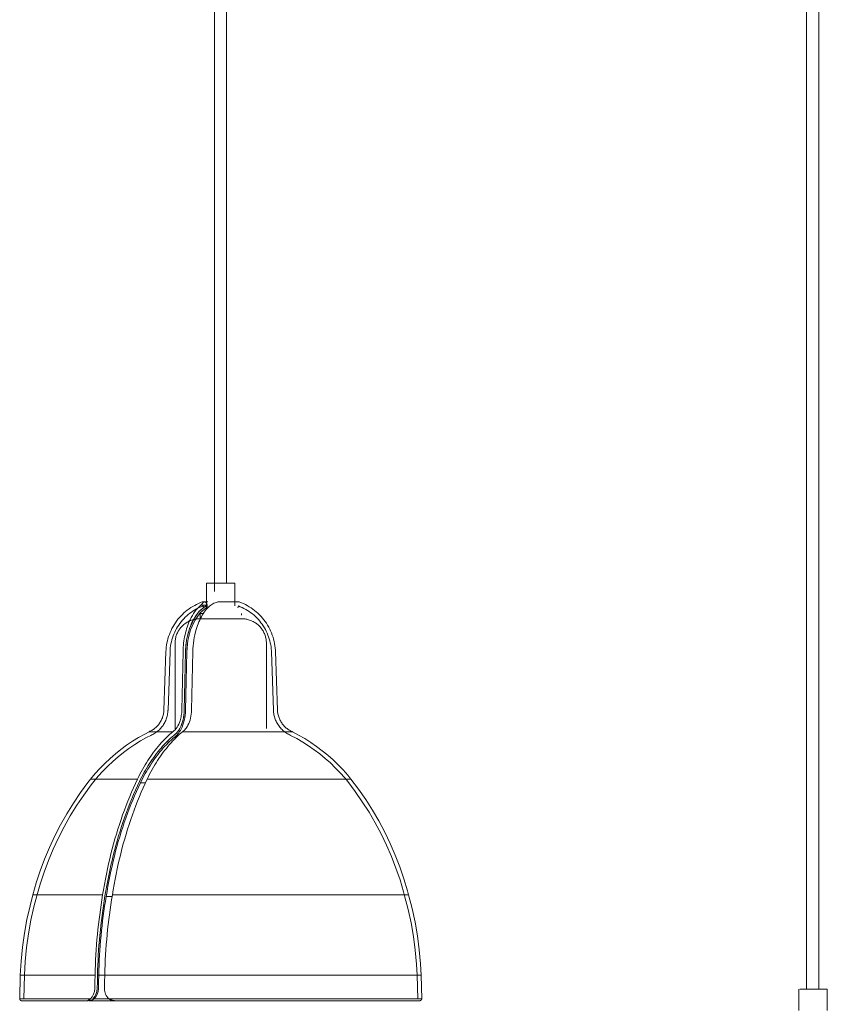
# Model space of a CAD drawing. Header units: millimetres. Extents: x 5395 to 9802, y 581 to 7363.
# Tile 3 of 12: x 5734 to 6131, y 1175 to 1660. Entities that reach past the tile are written whole.
import ezdxf

# ---------------------------------------------------------------- set-up
doc = ezdxf.new("R2010")
doc.units = ezdxf.units.MM
doc.layers.add('Luminarias', color=7, linetype='Continuous', lineweight=20)

# ---------------------------------------------------------------- blocks, each defined once
blk = doc.blocks.new('64255-124-5L - 64314-44-5L SAMBA Black_ribbon beige pendant lamp ø450-5L-802894-Alzado_PDF')
at = {"layer": 'Luminarias', "lineweight": 9}
for p, q in [((5829.58, 1983.84), (5829.58, 1378.51)), ((5835.58, 1382.5), (5835.58, 1983.84)), ((6121.21, 1979.77), (6121.21, 1182.5)), ((6127.21, 1182.5), (6127.21, 1979.77)), ((5825.71, 1382.5), (5825.71, 1370.5)), ((5828.48, 1382.5), (5825.76, 1382.5)), ((5839.71, 1382.5), (5828.48, 1382.5)), ((5839.71, 1371.41), (5839.71, 1382.5)), ((5822.17, 1368.69), (5819.43, 1364.89)), ((5825.39, 1371.31), (5822.18, 1368.7)), ((5822.51, 1367.69), (5822.51, 1365)), ((5824.07, 1367.69), (5822.59, 1367.69)), ((5826.01, 1371.67), (5822.84, 1371.67)), ((5824, 1371.31), (5824.35, 1370.38)), ((5826.04, 1370.38), (5825.35, 1370.38)), ((5825.35, 1370.38), (5826.04, 1370.38)), ((5826, 1370.5), (5825.76, 1370.5)), ((5826.01, 1371.67), (5826.01, 1371.25)), ((5826.38, 1370.38), (5826.04, 1370.38)), ((5826.04, 1370.38), (5826.38, 1370.38)), ((5841.07, 1370.38), (5841.42, 1371.31)), ((5842.9, 1366.79), (5842.9, 1367.69)), ((5819.42, 1364.88), (5817.3, 1360.1)), ((5822.56, 1365), (5822.59, 1365)), ((5817.3, 1360.09), (5815.93, 1354.62)), ((5815.92, 1354.61), (5815.37, 1348.75)), ((5805.74, 1348.82), (5804.75, 1320.04)), ((5807.74, 1348.75), (5806.75, 1319.97)), ((5810.21, 1352.89), (5810.21, 1310.76)), ((5855.21, 1310.92), (5855.21, 1352.89)), ((5858.67, 1319.97), (5857.68, 1348.75)), ((5860.67, 1320.04), (5859.67, 1348.82)), ((5797.6, 1309.39), (5809.13, 1309.39)), ((5810.05, 1306.67), (5809.73, 1306.67)), ((5810.21, 1306.96), (5810.21, 1305.73)), ((5813.92, 1309.39), (5860.83, 1309.39)), ((5860.83, 1309.39), (5867.7, 1309.39)), ((5768.67, 1286.05), (5791.71, 1286.05)), ((5796.5, 1286.05), (5883.81, 1286.05)), ((5883.81, 1286.05), (5896.68, 1286.05)), ((5795.56, 1284.18), (5793.12, 1284.18)), ((5740.27, 1228.99), (5774.56, 1228.99)), ((5776.11, 1228.21), (5779.04, 1228.21)), ((5779.34, 1228.99), (5906.47, 1228.99)), ((5906.47, 1228.99), (5925.08, 1228.99)), ((5734.01, 1189.53), (5733.73, 1177.89)), ((5770.81, 1189.53), (5734.06, 1189.53)), ((5736.01, 1189.47), (5735.73, 1177.84)), ((5775.39, 1189.44), (5772.41, 1189.44)), ((5911.42, 1189.53), (5775.6, 1189.53)), ((5931.28, 1189.53), (5911.42, 1189.53)), ((5929.69, 1177.84), (5929.4, 1189.47)), ((5931.69, 1177.89), (5931.4, 1189.53)), ((6117.37, 1182.5), (6117.37, 1172.06)), ((6130.86, 1182.5), (6117.88, 1182.5)), ((6131.29, 1182.5), (6130.86, 1182.5)), ((6131.37, 1172.15), (6131.37, 1182.5)), ((5733.82, 1177.89), (5768.57, 1177.89)), ((5766.69, 1176.89), (5767.28, 1176.89)), ((5769.72, 1177.84), (5770.33, 1177.84)), ((5769.72, 1177.84), (5770.33, 1177.84)), ((5777.46, 1177.84), (5770.32, 1177.84)), ((5777.46, 1177.84), (5770.32, 1177.84)), ((5777.62, 1177.89), (5911.65, 1177.89)), ((5911.65, 1177.89), (5931.56, 1177.89))]:
    blk.add_line(p, q, dxfattribs=at)
at = {"layer": 'Luminarias', "lineweight": 9, "flags": 128}
for points in [[(5805.74, 1348.82), (5805.8, 1349.9), (5805.9, 1350.97), (5806.05, 1352.04), (5806.23, 1353.11), (5806.46, 1354.16), (5806.74, 1355.21), (5807.05, 1356.24), (5807.41, 1357.26), (5807.8, 1358.27), (5808.24, 1359.26), (5808.71, 1360.23), (5809.22, 1361.18), (5809.77, 1362.11), (5810.36, 1363.01), (5810.98, 1363.9), (5811.64, 1364.75), (5812.33, 1365.58), (5813.06, 1366.38), (5813.81, 1367.16), (5814.6, 1367.9), (5815.41, 1368.61), (5816.26, 1369.28), (5817.13, 1369.92), (5818.02, 1370.53), (5818.94, 1371.1), (5819.88, 1371.63), (5820.84, 1372.13), (5821.82, 1372.59), (5822.81, 1373), (5823.56, 1373.29)], [(5823.56, 1373.29), (5823.6, 1373.3), (5823.64, 1373.31), (5823.68, 1373.32), (5823.72, 1373.33), (5823.76, 1373.34), (5823.81, 1373.34), (5823.85, 1373.35), (5823.89, 1373.35), (5823.92, 1373.35)], [(5824.61, 1373.35), (5824.48, 1373.35), (5824.36, 1373.35), (5824.26, 1373.35), (5824.17, 1373.35), (5824.09, 1373.35), (5824.03, 1373.35), (5823.98, 1373.35), (5823.94, 1373.35), (5823.92, 1373.35), (5823.92, 1373.35)], [(5823.92, 1373.35), (5823.92, 1373.35), (5823.94, 1373.35), (5823.98, 1373.35), (5824.03, 1373.35), (5824.09, 1373.35), (5824.17, 1373.35), (5824.26, 1373.35), (5824.36, 1373.35), (5824.48, 1373.35), (5824.61, 1373.35), (5824.75, 1373.35), (5824.91, 1373.35), (5825.08, 1373.35), (5825.26, 1373.35), (5825.45, 1373.35), (5825.66, 1373.35), (5825.7, 1373.35)], [(5825.7, 1373.35), (5825.91, 1373.35), (5826.14, 1373.35), (5826.38, 1373.35)], [(5839.72, 1373.35), (5839.5, 1373.35), (5839.27, 1373.35), (5839.03, 1373.35), (5838.78, 1373.35), (5838.53, 1373.35), (5838.26, 1373.35), (5837.98, 1373.35), (5837.7, 1373.35), (5837.4, 1373.35), (5837.1, 1373.35), (5836.79, 1373.35), (5836.48, 1373.35), (5836.16, 1373.35), (5835.83, 1373.35), (5835.5, 1373.35), (5835.16, 1373.35), (5834.82, 1373.35), (5834.48, 1373.35), (5834.14, 1373.35), (5833.79, 1373.35), (5833.44, 1373.35), (5833.09, 1373.35), (5832.74, 1373.35), (5832.38, 1373.35), (5832.03, 1373.35), (5831.68, 1373.35), (5831.62, 1373.35)], [(5839, 1373.35), (5839.24, 1373.35), (5839.47, 1373.35), (5839.69, 1373.35), (5839.89, 1373.35), (5840.09, 1373.35), (5840.28, 1373.35), (5840.45, 1373.35), (5840.61, 1373.35), (5840.76, 1373.35), (5840.89, 1373.35), (5841.01, 1373.35), (5841.12, 1373.35), (5841.22, 1373.35), (5841.3, 1373.35), (5841.37, 1373.35), (5841.42, 1373.35), (5841.46, 1373.35), (5841.49, 1373.35), (5841.5, 1373.35), (5841.5, 1373.35)], [(5841.5, 1373.35), (5841.49, 1373.35), (5841.47, 1373.35), (5841.44, 1373.35), (5841.39, 1373.35), (5841.32, 1373.35), (5841.25, 1373.35), (5841.16, 1373.35), (5841.05, 1373.35), (5840.94, 1373.35), (5840.81, 1373.35), (5840.66, 1373.35), (5840.51, 1373.35), (5840.34, 1373.35), (5840.16, 1373.35), (5839.96, 1373.35), (5839.76, 1373.35), (5839.72, 1373.35)], [(5841.5, 1373.35), (5841.54, 1373.35), (5841.58, 1373.34), (5841.62, 1373.34), (5841.66, 1373.33), (5841.71, 1373.33), (5841.75, 1373.32), (5841.79, 1373.31), (5841.83, 1373.3), (5841.85, 1373.29)], [(5841.85, 1373.29), (5842.86, 1372.9), (5843.85, 1372.47), (5844.83, 1372.01), (5845.78, 1371.5), (5846.72, 1370.96), (5847.63, 1370.38), (5848.52, 1369.76), (5849.38, 1369.11), (5850.21, 1368.43), (5851.02, 1367.71), (5851.8, 1366.96), (5852.55, 1366.18), (5853.26, 1365.37), (5853.95, 1364.53), (5854.59, 1363.67), (5855.21, 1362.78), (5855.79, 1361.87), (5856.33, 1360.93), (5856.83, 1359.98), (5857.29, 1359), (5857.72, 1358.01), (5858.1, 1357), (5858.45, 1355.98), (5858.75, 1354.94), (5859.01, 1353.89), (5859.23, 1352.83), (5859.41, 1351.77), (5859.54, 1350.7), (5859.63, 1349.62), (5859.67, 1348.82)], [(5807.74, 1348.75), (5807.79, 1349.75), (5807.89, 1350.74), (5808.02, 1351.73), (5808.2, 1352.72), (5808.41, 1353.7), (5808.66, 1354.67), (5808.95, 1355.62), (5809.28, 1356.57), (5809.65, 1357.5), (5810.05, 1358.41), (5810.49, 1359.31), (5810.96, 1360.19), (5811.47, 1361.05), (5812.02, 1361.89), (5812.59, 1362.71), (5813.2, 1363.5), (5813.84, 1364.27), (5814.51, 1365.01), (5815.21, 1365.73), (5815.94, 1366.42), (5816.7, 1367.07), (5817.48, 1367.7), (5818.28, 1368.29), (5819.11, 1368.85), (5819.96, 1369.38), (5820.83, 1369.88), (5821.72, 1370.33), (5822.63, 1370.76), (5823.55, 1371.14), (5824, 1371.31)], [(5815.98, 1348.71), (5816.51, 1354.35), (5817.84, 1359.62), (5819.88, 1364.22), (5822.53, 1367.87), (5825.62, 1370.38)], [(5841.42, 1371.31), (5842.35, 1370.95), (5843.26, 1370.54), (5844.16, 1370.1), (5845.04, 1369.62), (5845.9, 1369.11), (5846.74, 1368.57), (5847.55, 1367.99), (5848.35, 1367.38), (5849.11, 1366.73), (5849.85, 1366.06), (5850.57, 1365.36), (5851.25, 1364.63), (5851.91, 1363.88), (5852.53, 1363.09), (5853.12, 1362.29), (5853.68, 1361.46), (5854.21, 1360.61), (5854.7, 1359.74), (5855.16, 1358.85), (5855.58, 1357.94), (5855.96, 1357.02), (5856.31, 1356.08), (5856.62, 1355.13), (5856.89, 1354.16), (5857.12, 1353.19), (5857.31, 1352.21), (5857.47, 1351.22), (5857.58, 1350.23), (5857.65, 1349.23), (5857.68, 1348.75)], [(5810.21, 1352.89), (5810.21, 1353.37), (5810.24, 1353.86), (5810.29, 1354.34), (5810.36, 1354.82), (5810.45, 1355.29), (5810.55, 1355.77), (5810.68, 1356.24), (5810.82, 1356.7), (5810.98, 1357.16), (5811.16, 1357.61), (5811.36, 1358.05), (5811.57, 1358.48), (5811.81, 1358.91), (5812.06, 1359.32), (5812.32, 1359.73), (5812.6, 1360.12), (5812.9, 1360.51), (5813.21, 1360.88), (5813.54, 1361.24), (5813.88, 1361.58), (5814.23, 1361.91), (5814.6, 1362.23), (5814.98, 1362.53), (5815.37, 1362.81), (5815.78, 1363.08), (5816.19, 1363.34), (5816.61, 1363.58), (5817.04, 1363.8), (5817.48, 1364), (5817.93, 1364.18), (5818.39, 1364.35), (5818.85, 1364.5), (5819.32, 1364.63), (5819.79, 1364.74), (5820.26, 1364.83), (5820.74, 1364.9), (5821.23, 1364.96), (5821.71, 1364.99), (5822.19, 1365.01), (5822.32, 1365.01)], [(5826.44, 1365.01), (5826.12, 1365.01), (5825.8, 1365.01), (5825.5, 1365.01), (5825.2, 1365.01), (5824.92, 1365.01), (5824.65, 1365.01), (5824.4, 1365.01), (5824.16, 1365.01), (5823.93, 1365.01), (5823.71, 1365.01), (5823.51, 1365.01), (5823.33, 1365.01), (5823.16, 1365.01), (5823, 1365.01), (5822.86, 1365.01), (5822.74, 1365.01), (5822.63, 1365.01), (5822.54, 1365.01), (5822.46, 1365.01), (5822.4, 1365.01), (5822.36, 1365.01), (5822.33, 1365.01), (5822.32, 1365.01)], [(5822.32, 1365.01), (5822.33, 1365.01), (5822.36, 1365.01), (5822.4, 1365.01), (5822.46, 1365.01), (5822.53, 1365.01), (5822.62, 1365.01), (5822.73, 1365.01), (5822.85, 1365.01), (5822.99, 1365.01), (5823.14, 1365.01), (5823.31, 1365.01), (5823.5, 1365.01), (5823.7, 1365.01), (5823.91, 1365.01), (5824.14, 1365.01), (5824.38, 1365.01), (5824.63, 1365.01), (5824.9, 1365.01)], [(5843.09, 1365.01), (5843.08, 1365.01), (5843.06, 1365.01), (5843.02, 1365.01), (5842.96, 1365.01), (5842.88, 1365.01), (5842.79, 1365.01), (5842.69, 1365.01), (5842.56, 1365.01), (5842.43, 1365.01), (5842.27, 1365.01), (5842.1, 1365.01), (5841.92, 1365.01), (5841.72, 1365.01), (5841.51, 1365.01), (5841.28, 1365.01), (5841.04, 1365.01), (5840.78, 1365.01), (5840.51, 1365.01), (5840.23, 1365.01), (5839.94, 1365.01), (5839.64, 1365.01), (5839.32, 1365.01), (5839, 1365.01), (5838.66, 1365.01), (5838.32, 1365.01), (5837.96, 1365.01), (5837.6, 1365.01), (5837.23, 1365.01), (5836.85, 1365.01), (5836.47, 1365.01), (5836.08, 1365.01), (5835.68, 1365.01), (5835.28, 1365.01), (5834.88, 1365.01), (5834.47, 1365.01), (5834.06, 1365.01), (5833.65, 1365.01), (5833.23, 1365.01), (5832.82, 1365.01), (5832.4, 1365.01), (5831.99, 1365.01), (5831.58, 1365.01), (5831.16, 1365.01), (5830.75, 1365.01), (5830.35, 1365.01), (5829.95, 1365.01), (5829.55, 1365.01), (5829.15, 1365.01), (5828.77, 1365.01), (5828.39, 1365.01), (5828.01, 1365.01), (5827.65, 1365.01), (5827.29, 1365.01), (5826.94, 1365.01), (5826.6, 1365.01), (5826.44, 1365.01)], [(5840.49, 1365.01), (5840.76, 1365.01), (5841.02, 1365.01), (5841.26, 1365.01), (5841.49, 1365.01), (5841.7, 1365.01), (5841.9, 1365.01), (5842.09, 1365.01), (5842.26, 1365.01), (5842.41, 1365.01), (5842.55, 1365.01), (5842.68, 1365.01), (5842.79, 1365.01), (5842.88, 1365.01), (5842.95, 1365.01), (5843.01, 1365.01), (5843.06, 1365.01), (5843.08, 1365.01), (5843.09, 1365.01)], [(5843.34, 1365), (5843.58, 1365), (5844.06, 1364.97), (5844.54, 1364.92), (5845.02, 1364.85), (5845.5, 1364.76), (5845.97, 1364.66), (5846.44, 1364.53), (5846.9, 1364.39), (5847.36, 1364.23), (5847.81, 1364.05), (5848.25, 1363.85), (5848.69, 1363.64), (5849.11, 1363.4), (5849.53, 1363.15), (5849.93, 1362.89), (5850.33, 1362.61), (5850.71, 1362.31), (5851.08, 1362), (5851.44, 1361.67), (5851.78, 1361.33), (5852.12, 1360.98), (5852.43, 1360.61), (5852.73, 1360.23), (5853.02, 1359.84), (5853.29, 1359.43), (5853.54, 1359.02), (5853.78, 1358.6), (5854, 1358.17), (5854.2, 1357.73), (5854.39, 1357.28), (5854.55, 1356.82), (5854.7, 1356.36), (5854.83, 1355.89), (5854.94, 1355.42), (5855.03, 1354.95), (5855.11, 1354.47), (5855.16, 1353.99), (5855.19, 1353.5), (5855.21, 1353.02), (5855.21, 1352.89)], [(5813.56, 1320.04), (5813.86, 1334.43), (5814.16, 1348.82)], [(5815.37, 1348.75), (5815.07, 1334.36), (5814.77, 1319.97)], [(5815.37, 1348.75), (5815.07, 1334.36), (5814.77, 1319.97)], [(5815.38, 1319.94), (5815.68, 1334.33), (5815.98, 1348.71)], [(5818.95, 1348.82), (5818.65, 1334.43), (5818.34, 1320.04)], [(5797.44, 1309.39), (5797.88, 1309.59), (5798.31, 1309.8), (5798.74, 1310.04), (5799.15, 1310.29), (5799.55, 1310.55), (5799.94, 1310.83), (5800.32, 1311.13), (5800.69, 1311.44), (5801.04, 1311.77), (5801.39, 1312.11), (5801.71, 1312.47), (5802.03, 1312.83), (5802.32, 1313.21), (5802.61, 1313.6), (5802.87, 1314.01), (5803.12, 1314.42), (5803.36, 1314.84), (5803.58, 1315.27), (5803.77, 1315.71), (5803.96, 1316.16), (5804.12, 1316.61), (5804.27, 1317.07), (5804.39, 1317.54), (5804.5, 1318.01), (5804.59, 1318.48), (5804.66, 1318.96), (5804.71, 1319.44), (5804.74, 1319.92), (5804.75, 1320.04)], [(5798.29, 1307.57), (5798.8, 1307.81), (5799.3, 1308.06), (5799.79, 1308.34), (5800.27, 1308.63), (5800.74, 1308.94), (5801.2, 1309.27), (5801.64, 1309.62), (5802.06, 1309.99), (5802.48, 1310.37), (5802.87, 1310.77), (5803.25, 1311.19), (5803.61, 1311.62), (5803.96, 1312.06), (5804.29, 1312.52), (5804.6, 1312.99), (5804.89, 1313.47), (5805.16, 1313.96), (5805.41, 1314.47), (5805.64, 1314.98), (5805.85, 1315.5), (5806.04, 1316.03), (5806.2, 1316.57), (5806.35, 1317.11), (5806.47, 1317.66), (5806.57, 1318.21), (5806.65, 1318.77), (5806.71, 1319.33), (5806.74, 1319.89), (5806.75, 1319.97)], [(5858.67, 1319.97), (5858.7, 1319.41), (5858.75, 1318.85), (5858.83, 1318.29), (5858.93, 1317.74), (5859.05, 1317.19), (5859.19, 1316.65), (5859.35, 1316.11), (5859.54, 1315.58), (5859.75, 1315.05), (5859.97, 1314.54), (5860.22, 1314.03), (5860.49, 1313.54), (5860.78, 1313.06), (5861.08, 1312.58), (5861.41, 1312.12), (5861.75, 1311.68), (5862.11, 1311.25), (5862.49, 1310.83), (5862.88, 1310.43), (5863.29, 1310.04), (5863.72, 1309.67), (5864.16, 1309.32), (5864.61, 1308.99), (5865.07, 1308.67), (5865.55, 1308.38), (5866.04, 1308.1), (5866.54, 1307.84), (5867.05, 1307.61), (5867.13, 1307.57)], [(5860.67, 1320.04), (5860.69, 1319.56), (5860.74, 1319.08), (5860.81, 1318.6), (5860.89, 1318.13), (5860.99, 1317.66), (5861.12, 1317.19), (5861.26, 1316.73), (5861.42, 1316.27), (5861.59, 1315.82), (5861.79, 1315.38), (5862, 1314.95), (5862.23, 1314.52), (5862.48, 1314.11), (5862.74, 1313.71), (5863.02, 1313.31), (5863.31, 1312.93), (5863.62, 1312.56), (5863.94, 1312.2), (5864.28, 1311.86), (5864.63, 1311.53), (5865, 1311.21), (5865.37, 1310.91), (5865.76, 1310.62), (5866.16, 1310.35), (5866.57, 1310.1), (5866.99, 1309.86), (5867.42, 1309.64), (5867.86, 1309.44), (5867.97, 1309.39)], [(5768.63, 1286.05), (5770.87, 1288.73), (5773.21, 1291.32), (5775.66, 1293.81), (5778.2, 1296.21), (5780.84, 1298.49), (5783.57, 1300.68), (5786.38, 1302.75), (5789.27, 1304.7), (5792.24, 1306.54), (5795.28, 1308.26), (5797.44, 1309.39)], [(5770.19, 1284.81), (5772.38, 1287.43), (5774.67, 1289.95), (5777.06, 1292.39), (5779.55, 1294.73), (5782.13, 1296.96), (5784.79, 1299.09), (5787.54, 1301.12), (5790.37, 1303.03), (5793.27, 1304.82), (5796.24, 1306.5), (5798.29, 1307.57)], [(5867.13, 1307.57), (5870.14, 1305.98), (5873.09, 1304.26), (5875.97, 1302.42), (5878.77, 1300.48), (5881.49, 1298.42), (5884.13, 1296.25), (5886.68, 1293.98), (5889.13, 1291.62), (5891.49, 1289.15), (5893.75, 1286.59), (5895.22, 1284.81)], [(5867.97, 1309.39), (5871.06, 1307.75), (5874.08, 1306), (5877.02, 1304.12), (5879.89, 1302.13), (5882.68, 1300.03), (5885.38, 1297.81), (5887.99, 1295.49), (5890.51, 1293.07), (5892.92, 1290.55), (5895.24, 1287.93), (5896.79, 1286.05)], [(5740.22, 1228.99), (5741.9, 1234.96), (5743.83, 1240.86), (5745.99, 1246.68), (5748.38, 1252.41), (5750.99, 1258.04), (5753.83, 1263.56), (5756.89, 1268.97), (5760.16, 1274.24), (5763.64, 1279.38), (5767.32, 1284.38), (5768.63, 1286.05)], [(5896.79, 1286.05), (5900.54, 1281.11), (5904.09, 1276.01), (5907.43, 1270.78), (5910.56, 1265.42), (5913.48, 1259.94), (5916.17, 1254.35), (5918.64, 1248.65), (5920.88, 1242.86), (5922.88, 1236.99), (5924.65, 1231.04), (5925.2, 1228.99)], [(5742.15, 1228.47), (5743.81, 1234.36), (5745.71, 1240.19), (5747.84, 1245.94), (5750.2, 1251.59), (5752.78, 1257.15), (5755.58, 1262.6), (5758.6, 1267.93), (5761.83, 1273.14), (5765.26, 1278.21), (5768.9, 1283.15), (5770.19, 1284.81)], [(5895.22, 1284.81), (5898.93, 1279.92), (5902.43, 1274.9), (5905.73, 1269.73), (5908.82, 1264.44), (5911.7, 1259.03), (5914.35, 1253.51), (5916.79, 1247.89), (5919, 1242.17), (5920.98, 1236.37), (5922.72, 1230.5), (5923.27, 1228.47)], [(5734.01, 1189.53), (5734.43, 1196.42), (5735.11, 1203.28), (5736.08, 1210.11), (5737.31, 1216.9), (5738.82, 1223.63), (5740.22, 1228.99)], [(5736.01, 1189.47), (5736.42, 1196.27), (5737.1, 1203.06), (5738.05, 1209.81), (5739.27, 1216.51), (5740.76, 1223.17), (5742.15, 1228.47)], [(5923.27, 1228.47), (5924.97, 1221.87), (5926.4, 1215.2), (5927.57, 1208.49), (5928.47, 1201.73), (5929.1, 1194.94), (5929.4, 1189.47)], [(5925.2, 1228.99), (5926.92, 1222.31), (5928.37, 1215.57), (5929.55, 1208.77), (5930.46, 1201.94), (5931.09, 1195.07), (5931.4, 1189.53)], [(5770.71, 1182.85), (5770.76, 1186.19), (5770.81, 1189.53)], [(5772.02, 1189.47), (5771.97, 1186.16), (5771.92, 1182.85)], [(5772.02, 1189.47), (5771.97, 1186.16), (5771.92, 1182.85)], [(5772.53, 1182.85), (5772.57, 1186.14), (5772.62, 1189.44)], [(5775.6, 1189.53), (5775.55, 1186.19), (5775.5, 1182.85)], [(5768.57, 1177.89), (5769.43, 1178.84), (5770.1, 1180.04), (5770.53, 1181.4), (5770.71, 1182.85)], [(5771.92, 1182.85), (5771.73, 1181.38), (5771.29, 1180), (5770.61, 1178.79), (5769.72, 1177.84)], [(5771.92, 1182.85), (5771.73, 1181.38), (5771.29, 1180), (5770.61, 1178.79), (5769.72, 1177.84)], [(5770.33, 1177.84), (5771.21, 1178.79), (5771.89, 1180), (5772.34, 1181.38), (5772.53, 1182.85)], [(5734.73, 1176.89), (5734.69, 1176.89), (5734.65, 1176.89), (5734.61, 1176.89), (5734.57, 1176.9), (5734.53, 1176.91), (5734.49, 1176.92), (5734.45, 1176.93), (5734.41, 1176.94), (5734.37, 1176.95), (5734.34, 1176.97), (5734.3, 1176.98), (5734.26, 1177), (5734.23, 1177.02), (5734.2, 1177.04), (5734.16, 1177.06), (5734.13, 1177.09), (5734.1, 1177.11), (5734.07, 1177.14), (5734.04, 1177.16), (5734.01, 1177.19), (5733.98, 1177.22), (5733.96, 1177.25), (5733.93, 1177.28), (5733.91, 1177.31), (5733.89, 1177.35), (5733.86, 1177.38), (5733.84, 1177.42), (5733.83, 1177.45), (5733.81, 1177.49), (5733.79, 1177.53), (5733.78, 1177.56), (5733.77, 1177.6), (5733.76, 1177.64), (5733.75, 1177.68), (5733.74, 1177.72), (5733.74, 1177.76), (5733.73, 1177.8), (5733.73, 1177.84), (5733.73, 1177.88), (5733.73, 1177.89)], [(5754.57, 1176.89), (5752.26, 1176.89), (5750.09, 1176.89), (5748.05, 1176.89), (5746.15, 1176.89), (5744.38, 1176.89), (5742.75, 1176.89), (5741.27, 1176.89), (5739.94, 1176.89), (5738.75, 1176.89), (5737.72, 1176.89), (5736.83, 1176.89), (5736.1, 1176.89), (5735.52, 1176.89), (5735.1, 1176.89), (5734.84, 1176.89), (5734.73, 1176.89), (5734.73, 1176.89)], [(5734.73, 1176.89), (5734.81, 1176.89), (5735.04, 1176.89), (5735.43, 1176.89), (5735.98, 1176.89), (5736.68, 1176.89), (5737.53, 1176.89), (5738.54, 1176.89), (5739.7, 1176.89), (5741.01, 1176.89), (5742.46, 1176.89), (5744.06, 1176.89), (5745.8, 1176.89), (5747.68, 1176.89), (5749.69, 1176.89), (5751.84, 1176.89), (5754.12, 1176.89), (5756.52, 1176.89), (5759.04, 1176.89), (5761.69, 1176.89), (5764.44, 1176.89), (5766.69, 1176.89)], [(5780.48, 1176.89), (5778.26, 1176.89), (5775.05, 1176.89), (5771.92, 1176.89), (5768.9, 1176.89), (5767.83, 1176.89)], [(5781, 1176.89), (5784.37, 1176.89), (5787.82, 1176.89), (5791.34, 1176.89), (5794.92, 1176.89), (5798.57, 1176.89), (5802.27, 1176.89), (5806.02, 1176.89), (5809.81, 1176.89), (5813.64, 1176.89), (5817.5, 1176.89), (5821.38, 1176.89), (5825.28, 1176.89), (5829.19, 1176.89), (5833.11, 1176.89), (5837.03, 1176.89), (5840.94, 1176.89), (5844.84, 1176.89), (5848.72, 1176.89), (5852.57, 1176.89), (5856.39, 1176.89), (5860.17, 1176.89), (5863.91, 1176.89), (5867.6, 1176.89), (5871.23, 1176.89), (5874.81, 1176.89), (5878.31, 1176.89), (5881.74, 1176.89), (5885.1, 1176.89), (5888.36, 1176.89), (5891.54, 1176.89), (5894.63, 1176.89), (5897.62, 1176.89), (5900.5, 1176.89), (5903.28, 1176.89), (5905.94, 1176.89), (5908.48, 1176.89), (5910.85, 1176.89)], [(5930.69, 1176.89), (5930.61, 1176.89), (5930.37, 1176.89), (5929.98, 1176.89), (5929.44, 1176.89), (5928.74, 1176.89), (5927.88, 1176.89), (5926.87, 1176.89), (5925.71, 1176.89), (5924.41, 1176.89), (5922.95, 1176.89), (5921.36, 1176.89), (5919.62, 1176.89), (5917.74, 1176.89), (5915.72, 1176.89), (5913.57, 1176.89), (5911.3, 1176.89), (5909.63, 1176.89)], [(5910.85, 1176.89), (5913.15, 1176.89), (5915.32, 1176.89), (5917.36, 1176.89), (5919.27, 1176.89), (5921.03, 1176.89), (5922.66, 1176.89), (5924.14, 1176.89), (5925.48, 1176.89), (5926.66, 1176.89), (5927.7, 1176.89), (5928.58, 1176.89), (5929.31, 1176.89), (5929.89, 1176.89), (5930.31, 1176.89), (5930.58, 1176.89), (5930.69, 1176.89), (5930.69, 1176.89)], [(5931.69, 1177.89), (5931.69, 1177.85), (5931.68, 1177.81), (5931.68, 1177.77), (5931.68, 1177.73), (5931.67, 1177.69), (5931.66, 1177.65), (5931.65, 1177.61), (5931.64, 1177.57), (5931.62, 1177.54), (5931.61, 1177.5), (5931.59, 1177.46), (5931.58, 1177.43), (5931.56, 1177.39), (5931.54, 1177.36), (5931.51, 1177.32), (5931.49, 1177.29), (5931.47, 1177.26), (5931.44, 1177.23), (5931.41, 1177.2), (5931.38, 1177.17), (5931.36, 1177.14), (5931.33, 1177.12), (5931.29, 1177.09), (5931.26, 1177.07), (5931.23, 1177.05), (5931.19, 1177.03), (5931.16, 1177.01), (5931.12, 1176.99), (5931.09, 1176.97), (5931.05, 1176.96), (5931.01, 1176.94), (5930.97, 1176.93), (5930.94, 1176.92), (5930.9, 1176.91), (5930.86, 1176.9), (5930.82, 1176.9), (5930.78, 1176.89), (5930.74, 1176.89), (5930.7, 1176.89), (5930.69, 1176.89)]]:
    blk.add_lwpolyline(points, dxfattribs=at)
at = {"layer": 'Luminarias', "lineweight": 9}
blk.add_ellipse((6114.38, 1561.4), major_axis=(0, 515.36), ratio=0.603296, start_param=1.948564, end_param=1.95052, dxfattribs=at)
blk.add_ellipse((6114.38, 1561.4), major_axis=(0, 515.36), ratio=0.603296, start_param=1.948564, end_param=1.95052, dxfattribs=at)
for points in [[(5822.84, 1371.67), (5823.02, 1371.85), (5823.34, 1372.19), (5823.77, 1372.63), (5824.14, 1373), (5824.33, 1373.2), (5824.42, 1373.29)], [(5831.24, 1373.29), (5830.8, 1373.18), (5829.96, 1372.91), (5828.8, 1372.41), (5828.09, 1372), (5827.76, 1371.78)], [(5826.01, 1371.25), (5826.01, 1371.15), (5825.99, 1370.96), (5825.9, 1370.7), (5825.78, 1370.5), (5825.67, 1370.41), (5825.62, 1370.38)], [(5825.86, 1372.31), (5825.9, 1372.21), (5825.95, 1372), (5825.99, 1371.78), (5826.01, 1371.67)], [(5791.71, 1286.05), (5793.29, 1289.31), (5796.69, 1295.39), (5802.57, 1303.27), (5806.87, 1307.51), (5809.13, 1309.39)], [(5809.64, 1307.57), (5807.44, 1305.74), (5803.25, 1301.6), (5797.52, 1293.91), (5794.2, 1287.99), (5792.66, 1284.81)], [(5793.13, 1284.18), (5794.65, 1287.33), (5797.93, 1293.18), (5803.59, 1300.77), (5807.73, 1304.86), (5809.9, 1306.67)], [(5813.92, 1309.39), (5811.66, 1307.51), (5807.36, 1303.27), (5801.48, 1295.39), (5798.08, 1289.31), (5796.5, 1286.05)], [(5809.64, 1307.57), (5807.44, 1305.74), (5805.35, 1303.67), (5803.35, 1301.36)], [(5803.35, 1301.36), (5801.34, 1299.04), (5799.43, 1296.48), (5797.65, 1293.72)], [(5797.65, 1293.72), (5795.86, 1290.96), (5794.2, 1287.99), (5792.66, 1284.81)], [(5774.56, 1228.99), (5775.65, 1235.93), (5778.39, 1249.42), (5784.17, 1268.68), (5789.03, 1280.42), (5791.71, 1286.05)], [(5796.5, 1286.05), (5793.81, 1280.42), (5788.96, 1268.68), (5783.17, 1249.42), (5780.44, 1235.93), (5779.34, 1228.99)], [(5792.66, 1284.81), (5790, 1279.24), (5785.21, 1267.65), (5779.5, 1248.64), (5776.81, 1235.32), (5775.72, 1228.47)], [(5792.66, 1284.81), (5790, 1279.24), (5785.21, 1267.65), (5779.5, 1248.64), (5776.81, 1235.32), (5775.72, 1228.47)], [(5776.31, 1228.21), (5777.38, 1235.02), (5780.06, 1248.26), (5785.74, 1267.15), (5790.5, 1278.66), (5793.13, 1284.18)], [(5770.81, 1189.53), (5770.98, 1196.23), (5771.76, 1209.51), (5773.47, 1222.54), (5774.56, 1228.99)], [(5775.72, 1228.47), (5774.65, 1222.09), (5772.96, 1209.21), (5772.18, 1196.09), (5772.02, 1189.47)], [(5775.72, 1228.47), (5774.65, 1222.09), (5772.96, 1209.21), (5772.18, 1196.09), (5772.02, 1189.47)], [(5772.62, 1189.44), (5772.78, 1196.01), (5773.56, 1209.05), (5775.24, 1221.86), (5776.31, 1228.21)], [(5779.34, 1228.99), (5778.26, 1222.54), (5776.55, 1209.51), (5775.76, 1196.23), (5775.6, 1189.53)], [(5775.5, 1182.85), (5775.49, 1181.87), (5775.86, 1179.92), (5776.95, 1178.43), (5777.62, 1177.89)], [(5781.6, 1176.89), (5781.53, 1176.89), (5781.47, 1176.89), (5781.41, 1176.9)]]:
    blk.add_open_spline(points, degree=3, dxfattribs=at)
for points, knots in [([(5824.53, 1373.34), (5824.55, 1373.34), (5824.62, 1373.35), (5824.79, 1373.33), (5824.99, 1373.26), (5825.17, 1373.16), (5825.33, 1373.06), (5825.48, 1372.93), (5825.63, 1372.76), (5825.77, 1372.56), (5825.84, 1372.39), (5825.86, 1372.31)], [-0.859375, -0.859375, -0.859375, -0.859375, -0.78125, -0.6875, -0.59375, -0.5078125, -0.4375, -0.34375, -0.25, -0.125, 0, 0, 0, 0]), ([(5831.68, 1373.34), (5831.66, 1373.35), (5831.59, 1373.35), (5831.42, 1373.33), (5831.3, 1373.3), (5831.24, 1373.29)], [-0.265625, -0.265625, -0.265625, -0.265625, -0.1875, -0.09375, 0, 0, 0, 0]), ([(5814.16, 1348.82), (5814.22, 1351.69), (5814.88, 1357.26), (5817.13, 1363.94), (5819.93, 1368.7), (5821.82, 1370.78), (5822.84, 1371.67)], [-1, -1, -1, -1, -0.7, -0.4, -0.2, 0, 0, 0, 0]), ([(5825.39, 1371.31), (5824.24, 1370.64), (5822.1, 1368.9), (5818.85, 1364.4), (5816.71, 1358.89), (5815.63, 1353.2), (5815.41, 1350.26), (5815.37, 1348.75)], [0, 0, 0, 0, 0.2, 0.4, 0.7, 0.85, 1, 1, 1, 1]), ([(5827.76, 1371.78), (5826.21, 1370.46), (5823.43, 1367.08), (5820.71, 1360.8), (5819.31, 1354.5), (5818.99, 1350.75), (5818.95, 1348.82)], [-1, -1, -1, -1, -0.7, -0.4, -0.2, 0, 0, 0, 0]), ([(5809.13, 1309.39), (5809.9, 1309.93), (5811.28, 1311.42), (5812.66, 1314.33), (5813.37, 1317.33), (5813.53, 1319.12), (5813.56, 1320.04)], [-1, -1, -1, -1, -0.7, -0.4, -0.2, 0, 0, 0, 0]), ([(5814.77, 1319.97), (5814.74, 1318.9), (5814.56, 1316.82), (5813.73, 1313.34), (5812.14, 1309.95), (5810.53, 1308.22), (5809.64, 1307.57)], [0, 0, 0, 0, 0.2, 0.4, 0.7, 1, 1, 1, 1]), ([(5814.77, 1319.97), (5814.73, 1318.36), (5814.34, 1315.25), (5813, 1311.57), (5811.34, 1309.05), (5810.24, 1308), (5809.64, 1307.57)], [-1, -1, -1, -1, -0.7, -0.4, -0.2, 0, 0, 0, 0]), ([(5809.9, 1306.67), (5810.53, 1307.13), (5811.71, 1308.25), (5813.48, 1310.95), (5814.92, 1314.89), (5815.34, 1318.22), (5815.38, 1319.94)], [0, 0, 0, 0, 0.2, 0.4, 0.7, 1, 1, 1, 1]), ([(5818.34, 1320.04), (5818.31, 1318.65), (5817.97, 1315.97), (5816.81, 1312.81), (5815.38, 1310.64), (5814.43, 1309.75), (5813.92, 1309.39)], [-1, -1, -1, -1, -0.7, -0.4, -0.2, 0, 0, 0, 0]), ([(5766.69, 1176.89), (5766.8, 1176.89), (5766.95, 1176.91), (5767.13, 1176.95), (5767.26, 1176.99), (5767.43, 1177.07), (5767.63, 1177.17), (5767.81, 1177.29), (5767.95, 1177.38), (5768.09, 1177.49), (5768.29, 1177.65), (5768.46, 1177.79), (5768.57, 1177.89)], [-1, -1, -1, -1, -0.785714, -0.732143, -0.678571, -0.571429, -0.428571, -0.357143, -0.285714, -0.214286, -0.142857, 0, 0, 0, 0]), ([(5770.33, 1177.84), (5770.19, 1177.73), (5769.98, 1177.59), (5769.67, 1177.42), (5769.43, 1177.31), (5769.17, 1177.21), (5768.91, 1177.12), (5768.65, 1177.05), (5768.29, 1176.97), (5768.01, 1176.93), (5767.83, 1176.91)], [-1, -1, -1, -1, -0.8333333, -0.75, -0.6666667, -0.5833333, -0.5, -0.4166667, -0.3333333, -0.1666667, -0.1666667, -0.1666667, -0.1666667]), ([(5777.62, 1177.89), (5777.74, 1177.79), (5777.94, 1177.65), (5778.23, 1177.49), (5778.46, 1177.38), (5778.7, 1177.29), (5779.03, 1177.17), (5779.44, 1177.06), (5779.96, 1176.96), (5780.48, 1176.9), (5780.83, 1176.89), (5781, 1176.89)], [-1, -1, -1, -1, -0.857143, -0.785714, -0.714286, -0.642857, -0.571429, -0.428571, -0.285714, -0.142857, 0, 0, 0, 0])]:
    blk.add_open_spline(points, degree=3, knots=knots, dxfattribs=at)

msp = doc.modelspace()

# ---------------------------------------------------------------- block references
at = {"layer": 'Luminarias', "lineweight": 9}
msp.add_blockref('64255-124-5L - 64314-44-5L SAMBA Black_ribbon beige pendant lamp ø450-5L-802894-Alzado_PDF', (0, 0), dxfattribs=at)

doc.saveas('drawing.dxf')
